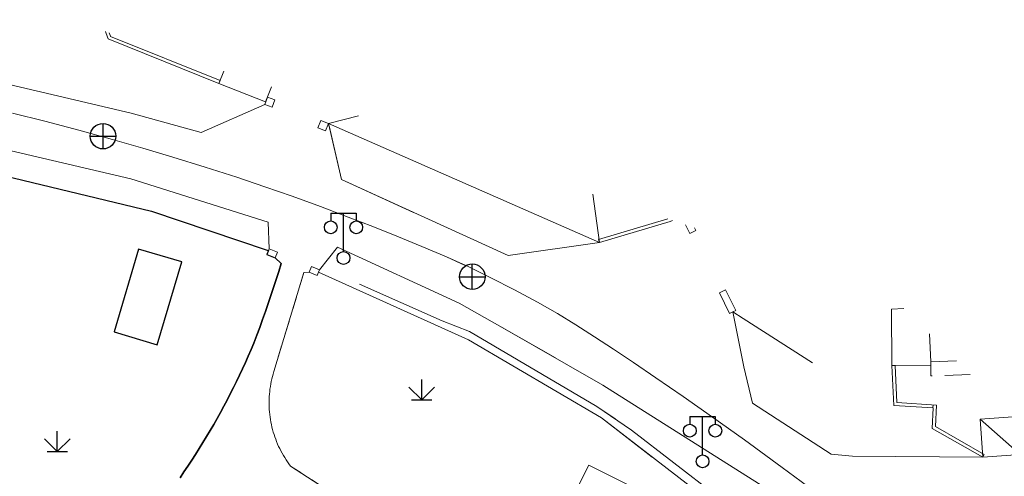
# Model space of a CAD drawing. Extents: x 39508475 to 39522402, y 3783947 to 3795549.
# Tile 201 of 256: x 39518525 to 39518602, y 3790752 to 3790787. Entities that reach past the tile are written whole.
import ezdxf

# ---------------------------------------------------------------- set-up
doc = ezdxf.new("R2010")
doc.units = 0
doc.linetypes.add('X5', pattern=[3, 2, -1])
doc.linetypes.add('X6', pattern=[2, 1, -1])
doc.layers.get('0').update_dxf_attribs({"linetype": 'CONTINUOUS'})
for name, color, linetype in [('DLDW', 14, 'CONTINUOUS'), ('DLSS', 4, 'CONTINUOUS'), ('JCDL_JMDD_F', 231, 'CONTINUOUS'), ('JCDL_JMDX_F', 231, 'CONTINUOUS'), ('JCDL_ZBM', 3, 'CONTINUOUS'), ('JMD', 6, 'CONTINUOUS'), ('ZBTZ', 3, 'CONTINUOUS')]:
    doc.layers.add(name, color=color, linetype=linetype)
doc.layers.add('JCDL_JMDX', color=1, linetype='CONTINUOUS', lineweight=0)
doc.layers.add('JCDL_ZBX', color=3, linetype='CONTINUOUS', lineweight=0)
doc.linetypes.add('X19', pattern='A,4.5,[145,symbolx.shx,S=1,R=0,X=0,Y=1],4.5,-0.5,[146,symbolx.shx,S=1,R=0,X=0,Y=0],-0.5', length=10)
doc.linetypes.add('X49', pattern='A,0,[5,symbolt.shx,S=1,R=0,X=0,Y=0],-10', length=10)

# ---------------------------------------------------------------- blocks, each defined once
blk = doc.blocks.new('3521000')
at = {"color": 0}
for p, q in [((-1, 3.5), (1, 3.5)), ((0, 0.5), (0, 3.5))]:
    blk.add_line(p, q, dxfattribs=at)
at = {"color": 0, "linetype": 'Continuous', "flags": 128}
for points in [[(-1, 3.5), (-1, 2.9)], [(1, 3.5), (1, 2.9)]]:
    blk.add_lwpolyline(points, dxfattribs=at)
at = {"color": 0}
for centre in [(-1, 2.4), (1, 2.4), (0, 0)]:
    blk.add_circle(centre, 0.5, dxfattribs=at)
blk = doc.blocks.new('5441000')
at = {"color": 0}
for p, q in [((0, -1), (0, 1)), ((-1, 0), (1, 0))]:
    blk.add_line(p, q, dxfattribs=at)
blk.add_circle((0, 0), 1, dxfattribs=at)
blk = doc.blocks.new('gc124')
for p, q in [((0, 0), (0, 1.6)), ((-1, 1), (0, 0)), ((0, 0), (1, 1)), ((-0.8, 0), (0.8, 0))]:
    blk.add_line(p, q)

msp = doc.modelspace()

# ---------------------------------------------------------------- linework, layer by layer
at = {"layer": 'DLSS', "linetype": 'Continuous', "lineweight": 20}
for points in [[(39518500, 3790787.26675), (39518502.43, 3790786.862), (39518518.811, 3790783.44199), (39518533.71701, 3790779.957), (39518539.194, 3790778.422), (39518544.20101, 3790780.61801)], [(39518500, 3790782.18309), (39518501.48499, 3790781.93401), (39518514.817, 3790779.22299), (39518533.708, 3790774.80999), (39518544.456, 3790771.40101), (39518544.53899, 3790769.324)], [(39518549.174, 3790779.138), (39518550.183, 3790774.751), (39518563.252, 3790768.79), (39518570.39499, 3790769.81601)], [(39518549.21653, 3790778.9531), (39518550.183, 3790774.751), (39518555.82901, 3790772.17576)], [(39518548.47311, 3790767.68234), (39518549.884, 3790769.43999), (39518559.406, 3790765.056), (39518562.58801, 3790763.275), (39518570.667, 3790758.653), (39518584.33582, 3790750)], [(39518548.47311, 3790767.68234), (39518549.884, 3790769.43999), (39518559.406, 3790765.056), (39518562.58801, 3790763.275), (39518566.94563, 3790760.78199)], [(39518600.402, 3790752.992), (39518590.2, 3790753.094), (39518588.537, 3790753.241), (39518582.381, 3790757.22001), (39518581.69, 3790760.08901), (39518580.8282, 3790764.38618)], [(39518582.381, 3790757.22001), (39518588.537, 3790753.241), (39518590.2, 3790753.094)]]:
    msp.add_lwpolyline(points, dxfattribs=at)
at = {"layer": 'DLSS', "linetype": 'Continuous', "lineweight": 0}
for points in [[(39518587.68263, 3790750), (39518584.70407, 3790752.20268), (39518581.75255, 3790754.35559), (39518579.24528, 3790756.14499), (39518576.93201, 3790757.753), (39518574.81615, 3790759.2044), (39518573.0503, 3790760.40564), (39518571.49813, 3790761.44846), (39518570.00936, 3790762.43494), (39518568.54912, 3790763.37665), (39518567.10405, 3790764.25127), (39518565.54036, 3790765.13506), (39518563.73197, 3790766.10365), (39518561.88041, 3790767.06076), (39518560.15457, 3790767.90142), (39518558.40347, 3790768.69464), (39518556.47777, 3790769.51253), (39518554.52208, 3790770.31732), (39518552.65834, 3790771.06133), (39518550.7199, 3790771.80912), (39518548.54501, 3790772.62499), (39518546.32131, 3790773.4401), (39518544.1996, 3790774.18504), (39518541.98996, 3790774.92366), (39518539.50818, 3790775.72024), (39518536.98939, 3790776.50762), (39518534.64075, 3790777.21163), (39518532.2567, 3790777.89124), (39518529.634, 3790778.607), (39518526.97006, 3790779.30886), (39518524.43114, 3790779.93624)], [(39518559.87647, 3790768.02739), (39518558.40347, 3790768.69464), (39518556.47777, 3790769.51253), (39518554.52208, 3790770.31732), (39518552.65834, 3790771.06133), (39518550.7199, 3790771.80912), (39518548.54501, 3790772.62499), (39518546.32131, 3790773.4401), (39518544.1996, 3790774.18504), (39518541.98996, 3790774.92366), (39518539.50818, 3790775.72024), (39518536.98939, 3790776.50762), (39518534.64075, 3790777.21163), (39518532.2567, 3790777.89124), (39518529.634, 3790778.607), (39518526.97006, 3790779.30886), (39518524.43114, 3790779.93624)]]:
    msp.add_lwpolyline(points, dxfattribs=at)
at = {"layer": 'DLSS'}
msp.add_lwpolyline([(39518537.54791, 3790751.39463), (39518537.85866, 3790751.84511), (39518538.16498, 3790752.2986), (39518538.46687, 3790752.75506), (39518538.76428, 3790753.21445), (39518539.05719, 3790753.67672), (39518539.34557, 3790754.14183), (39518539.62939, 3790754.60975), (39518539.90863, 3790755.0804), (39518540.18326, 3790755.55376), (39518540.45324, 3790756.0298), (39518540.71856, 3790756.50843), (39518540.9792, 3790756.98964), (39518541.23513, 3790757.47338), (39518541.4863, 3790757.95959), (39518541.73272, 3790758.44823), (39518541.97437, 3790758.93925), (39518542.21119, 3790759.43261), (39518542.44318, 3790759.92827), (39518542.67033, 3790760.42617), (39518542.89259, 3790760.92625), (39518543.10996, 3790761.42849), (39518543.322, 3790761.933), (39518543.55595, 3790762.54997), (39518543.78566, 3790763.16854), (39518544.01144, 3790763.78854), (39518544.2333, 3790764.40996), (39518544.45119, 3790765.03279), (39518544.66516, 3790765.65698), (39518544.87517, 3790766.28251), (39518545.08119, 3790766.90935), (39518545.28325, 3790767.53748), (39518545.48099, 3790768.167), (39518544.9989, 3790768.62066)], dxfattribs=at)
at = {"layer": 'DLSS', "linetype": 'X6', "lineweight": 0}
msp.add_lwpolyline([(39518547.65299, 3790767.499), (39518547.24401, 3790767.45699), (39518544.89599, 3790759.706), (39518544.83825, 3790759.51447), (39518544.78559, 3790759.32148), (39518544.73768, 3790759.12725), (39518544.69451, 3790758.9319), (39518544.65615, 3790758.73556), (39518544.62261, 3790758.53834), (39518544.5939, 3790758.34037), (39518544.57005, 3790758.14174), (39518544.55105, 3790757.9426), (39518544.53693, 3790757.74304), (39518544.5277, 3790757.54319), (39518544.52335, 3790757.34319), (39518544.5239, 3790757.14315), (39518544.52935, 3790756.94316), (39518544.5397, 3790756.74337), (39518544.55493, 3790756.54391), (39518544.57502, 3790756.34487), (39518544.59997, 3790756.14638), (39518544.62979, 3790755.94856), (39518544.66442, 3790755.75152), (39518544.70387, 3790755.5554), (39518544.7481, 3790755.3603), (39518544.7971, 3790755.16634), (39518544.85083, 3790754.97363), (39518544.90924, 3790754.7823), (39518544.97234, 3790754.59246), (39518545.04004, 3790754.40421), (39518545.11234, 3790754.21769), (39518545.18917, 3790754.03297), (39518545.2705, 3790753.8502), (39518545.35628, 3790753.66947), (39518545.44645, 3790753.4909), (39518545.54096, 3790753.31458), (39518545.63977, 3790753.14063), (39518545.74279, 3790752.96915), (39518545.84999, 3790752.80023), (39518545.96127, 3790752.634), (39518546.0766, 3790752.47053), (39518546.1959, 3790752.30993), (39518549.74508, 3790750)], dxfattribs=at)
at = {"layer": 'DLSS', "color": 114, "linetype": 'X49', "lineweight": 0, "true_color": 0x009944}
msp.add_lwpolyline([(39518551.61, 3790766.564), (39518558.07434, 3790763.67379), (39518560.22643, 3790762.83871), (39518564.01444, 3790760.60548), (39518570.18897, 3790756.97646), (39518571.61546, 3790755.99574)], dxfattribs=at)
at = {"layer": 'JCDL_JMDX', "color": 6, "linetype": 'Continuous', "lineweight": 0}
for points in [[(39518531.70358, 3790786.33013), (39518531.85995, 3790785.90219), (39518531.91299, 3790785.757), (39518540.593, 3790782.28)], [(39518532.00665, 3790786.22915), (39518532.09477, 3790785.98798), (39518532.10953, 3790785.94758), (39518540.68596, 3790782.51208)], [(39518540.593, 3790782.28), (39518540.68596, 3790782.51208)], [(39518570.32409, 3790770.05574), (39518575.73982, 3790771.65752)], [(39518570.39499, 3790769.81601), (39518575.923, 3790771.451), (39518576.10833, 3790771.53474)], [(39518570.39499, 3790769.81601), (39518570.32409, 3790770.05574)], [(39518593.295, 3790760.17301), (39518593.54475, 3790760.18423)], [(39518593.295, 3790760.17301), (39518593.435, 3790757.058), (39518596.52599, 3790756.85499), (39518596.434, 3790755.25499), (39518600.402, 3790752.992)], [(39518593.54475, 3790760.18423), (39518593.6747, 3790757.2928), (39518596.78982, 3790757.0882), (39518596.69248, 3790755.39538), (39518600.52585, 3790753.20917)], [(39518596.50344, 3790756.85648), (39518596.51982, 3790757.10594)], [(39518600.18717, 3790755.9843), (39518603.327, 3790753.202)], [(39518600.402, 3790752.992), (39518600.52585, 3790753.20917)]]:
    msp.add_lwpolyline(points, dxfattribs=at)
at = {"layer": 'JCDL_JMDX', "color": 6, "linetype": 'X19', "lineweight": 0}
for points in [[(39518544.48365, 3790769.18775), (39518544.37301, 3790769.22499), (39518535.312, 3790772.276), (39518523.841, 3790775.033), (39518500.856, 3790779.961), (39518500, 3790779.99608)], [(39518578.44316, 3790750), (39518570.54, 3790756.076), (39518560.13899, 3790762.19499), (39518548.39364, 3790767.48673)], [(39518580.8282, 3790764.38618), (39518581.654, 3790763.85699), (39518587.08, 3790760.37999)]]:
    msp.add_lwpolyline(points, dxfattribs=at)
at = {"layer": 'JCDL_JMDX_F', "linetype": 'Continuous', "lineweight": 0}
for points in [[(39518544.20101, 3790780.61801), (39518544.77, 3790780.426), (39518544.96184, 3790780.99451), (39518544.39283, 3790781.18651), (39518544.20101, 3790780.61801)], [(39518548.344, 3790778.792), (39518548.93201, 3790778.55), (39518549.174, 3790779.138), (39518548.58601, 3790779.38), (39518548.344, 3790778.792)], [(39518577.8317, 3790770.96052), (39518577.933, 3790770.761), (39518577.46363, 3790770.5227), (39518577.12116, 3790771.19727)], [(39518544.9989, 3790768.62066), (39518544.35889, 3790768.88067), (39518544.48365, 3790769.18775), (39518544.53899, 3790769.324), (39518545.179, 3790769.064), (39518544.9989, 3790768.62066)], [(39518548.293, 3790767.239), (39518547.653, 3790767.499), (39518547.8331, 3790767.94234), (39518548.47311, 3790767.68234), (39518548.39364, 3790767.48673), (39518548.293, 3790767.239)], [(39518581.06, 3790764.501), (39518580.26101, 3790766.114), (39518579.77932, 3790765.87539), (39518580.57832, 3790764.26239), (39518580.8282, 3790764.38618), (39518581.06, 3790764.501)]]:
    msp.add_lwpolyline(points, dxfattribs=at)
at = {"layer": 'JCDL_JMDX_F', "linetype": 'X5', "lineweight": 0}
msp.add_lwpolyline([(39518599.42802, 3790759.47783), (39518596.33899, 3790759.36201), (39518596.32799, 3790760.475)], dxfattribs=at)
at = {"layer": 'JCDL_ZBM'}
for points in [[(39518523.841, 3790775.03301), (39518535.312, 3790772.276)], [(39518535.312, 3790772.276), (39518544.37301, 3790769.22499), (39518544.48365, 3790769.18775), (39518544.35889, 3790768.88067), (39518544.9989, 3790768.62066), (39518545.48099, 3790768.167), (39518545.28325, 3790767.53748), (39518545.08119, 3790766.90935), (39518544.87517, 3790766.28251), (39518544.66516, 3790765.65698), (39518544.45119, 3790765.03279), (39518544.2333, 3790764.40996), (39518544.01144, 3790763.78854), (39518543.78566, 3790763.16854), (39518543.55595, 3790762.54997), (39518543.322, 3790761.933), (39518543.10996, 3790761.42849), (39518542.89259, 3790760.92625), (39518542.67033, 3790760.42617), (39518542.44318, 3790759.92827), (39518542.21119, 3790759.43261), (39518541.97437, 3790758.93925), (39518541.73272, 3790758.44823), (39518541.4863, 3790757.95959), (39518541.23513, 3790757.47338), (39518540.9792, 3790756.98964), (39518540.71856, 3790756.50843), (39518540.45324, 3790756.0298), (39518540.18326, 3790755.55376), (39518539.90863, 3790755.0804), (39518539.62939, 3790754.60975), (39518539.34557, 3790754.14183), (39518539.05719, 3790753.67672), (39518538.76428, 3790753.21445), (39518538.46687, 3790752.75506), (39518538.16498, 3790752.2986), (39518537.85866, 3790751.84511), (39518537.54791, 3790751.39463)], [(39518532.38717, 3790762.81157), (39518535.77099, 3790761.808), (39518537.694, 3790768.292), (39518534.31015, 3790769.29557), (39518532.38717, 3790762.81157)]]:
    msp.add_lwpolyline(points, dxfattribs=at)
at = {"layer": 'JCDL_ZBM', "linetype": 'Continuous', "lineweight": 0}
for points in [[(39518549.74508, 3790750), (39518546.1959, 3790752.30993), (39518546.0766, 3790752.47053), (39518545.96127, 3790752.634), (39518545.84999, 3790752.80023), (39518545.74279, 3790752.96915), (39518545.63977, 3790753.14063), (39518545.54096, 3790753.31458), (39518545.44645, 3790753.4909), (39518545.35628, 3790753.66947), (39518545.2705, 3790753.8502), (39518545.18917, 3790754.03297), (39518545.11234, 3790754.21769), (39518545.04004, 3790754.40421), (39518544.97234, 3790754.59246), (39518544.90924, 3790754.7823), (39518544.85083, 3790754.97363), (39518544.7971, 3790755.16634), (39518544.7481, 3790755.3603), (39518544.70387, 3790755.5554), (39518544.66442, 3790755.75152), (39518544.62979, 3790755.94856), (39518544.59997, 3790756.14638), (39518544.57502, 3790756.34487), (39518544.55493, 3790756.54391), (39518544.5397, 3790756.74337), (39518544.52935, 3790756.94316), (39518544.5239, 3790757.14315), (39518544.52335, 3790757.34319), (39518544.5277, 3790757.54319), (39518544.53693, 3790757.74304), (39518544.55105, 3790757.9426), (39518544.57005, 3790758.14174), (39518544.5939, 3790758.34037), (39518544.62261, 3790758.53834), (39518544.65615, 3790758.73556), (39518544.69451, 3790758.9319), (39518544.73768, 3790759.12725), (39518544.78559, 3790759.32148), (39518544.83825, 3790759.51447), (39518544.89599, 3790759.706), (39518547.24401, 3790767.45699), (39518547.65299, 3790767.499)], [(39518549.74508, 3790750), (39518546.1959, 3790752.30993), (39518546.0766, 3790752.47053), (39518545.96127, 3790752.634), (39518545.84999, 3790752.80023), (39518545.74279, 3790752.96915), (39518545.63977, 3790753.14063), (39518545.54096, 3790753.31458), (39518545.44645, 3790753.4909), (39518545.35628, 3790753.66947), (39518545.2705, 3790753.8502), (39518545.18917, 3790754.03297), (39518545.11234, 3790754.21769), (39518545.04004, 3790754.40421), (39518544.97234, 3790754.59246), (39518544.90924, 3790754.7823), (39518544.85083, 3790754.97363), (39518544.7971, 3790755.16634), (39518544.7481, 3790755.3603), (39518544.70387, 3790755.5554), (39518544.66442, 3790755.75152), (39518544.62979, 3790755.94856), (39518544.59997, 3790756.14638), (39518544.57502, 3790756.34487), (39518544.55493, 3790756.54391), (39518544.5397, 3790756.74337), (39518544.52935, 3790756.94316), (39518544.5239, 3790757.14315), (39518544.52335, 3790757.34319), (39518544.5277, 3790757.54319), (39518544.53693, 3790757.74304), (39518544.55105, 3790757.9426), (39518544.57005, 3790758.14174), (39518544.5939, 3790758.34037), (39518544.62261, 3790758.53834), (39518544.65615, 3790758.73556), (39518544.69451, 3790758.9319), (39518544.73768, 3790759.12725), (39518544.78559, 3790759.32148), (39518544.83825, 3790759.51447), (39518544.89599, 3790759.706), (39518547.24401, 3790767.45699), (39518547.65299, 3790767.499)], [(39518547.65299, 3790767.499), (39518548.293, 3790767.239), (39518548.39364, 3790767.48673), (39518560.13899, 3790762.19499), (39518570.54, 3790756.07601), (39518578.44316, 3790750)], [(39518547.65299, 3790767.499), (39518548.293, 3790767.239), (39518548.39364, 3790767.48673), (39518560.13899, 3790762.19499), (39518570.54, 3790756.07601), (39518574.5303, 3790753.00823)], [(39518574.30806, 3790750), (39518569.552, 3790752.383), (39518568.35801, 3790750)], [(39518574.30806, 3790750), (39518569.552, 3790752.383), (39518568.35801, 3790750)]]:
    msp.add_lwpolyline(points, dxfattribs=at)
at = {"layer": 'JCDL_ZBX', "color": 114, "linetype": 'X49', "lineweight": 0, "true_color": 0x009944}
msp.add_lwpolyline([(39518551.61, 3790766.564), (39518558.07434, 3790763.67379), (39518560.22643, 3790762.83871), (39518564.01444, 3790760.60548), (39518570.18897, 3790756.97646), (39518572.89529, 3790755.11586), (39518579.52511, 3790750)], dxfattribs=at)
at = {"layer": 'JMD', "linetype": 'Continuous', "lineweight": 0}
for points in [[(39518531.70358, 3790786.33013), (39518531.85995, 3790785.90219), (39518531.91299, 3790785.757), (39518540.593, 3790782.28)], [(39518532.00665, 3790786.22915), (39518532.09477, 3790785.98798), (39518532.10953, 3790785.94758), (39518540.68596, 3790782.51208)], [(39518540.593, 3790782.28), (39518540.97195, 3790783.24197)], [(39518540.593, 3790782.28), (39518540.68596, 3790782.51208)], [(39518544.7108, 3790781.9962), (39518544.251, 3790780.82901), (39518540.593, 3790782.28)]]:
    msp.add_lwpolyline(points, dxfattribs=at)
at = {"layer": 'JMD', "color": 6, "linetype": 'Continuous', "lineweight": 0}
for points in [[(39518549.174, 3790779.138), (39518551.51713, 3790779.72838)], [(39518569.86877, 3790773.61372), (39518570.39499, 3790769.81601), (39518549.174, 3790779.138)], [(39518537.694, 3790768.292), (39518535.77099, 3790761.808), (39518532.38717, 3790762.81157), (39518534.31015, 3790769.29557), (39518537.694, 3790768.292)], [(39518596.23357, 3790762.64957), (39518596.32799, 3790760.475), (39518596.33069, 3790760.20301), (39518593.295, 3790760.17301), (39518593.262, 3790764.59899), (39518594.22795, 3790764.64094)], [(39518596.32799, 3790760.475), (39518596.23357, 3790762.64957)], [(39518598.34249, 3790760.55564), (39518596.32799, 3790760.475)], [(39518600.402, 3790752.992), (39518600.18717, 3790755.9843), (39518602.76049, 3790756.16905)], [(39518603.14111, 3790755.79113), (39518603.327, 3790753.202), (39518600.402, 3790752.992)], [(39518574.30806, 3790750), (39518568.35801, 3790750), (39518569.552, 3790752.383), (39518574.30806, 3790750)]]:
    msp.add_lwpolyline(points, dxfattribs=at)

# ---------------------------------------------------------------- block references
at = {"layer": 'DLDW'}
for name, p in [('5441000', (39518531.52, 3790778.142)), ('3521000', (39518550.349, 3790768.604)), ('5441000', (39518560.432, 3790767.136))]:
    msp.add_blockref(name, p, dxfattribs=at)
at = {"layer": 'JCDL_JMDD_F'}
for p in [(39518550.349, 3790768.604), (39518578.463, 3790752.675)]:
    msp.add_blockref('3521000', p, dxfattribs=at)
at = {"layer": 'ZBTZ', "linetype": 'Continuous'}
for p in [(39518556.47307, 3790757.4904), (39518527.93652, 3790753.44275)]:
    msp.add_blockref('gc124', p, dxfattribs=at)

doc.saveas('drawing.dxf')
